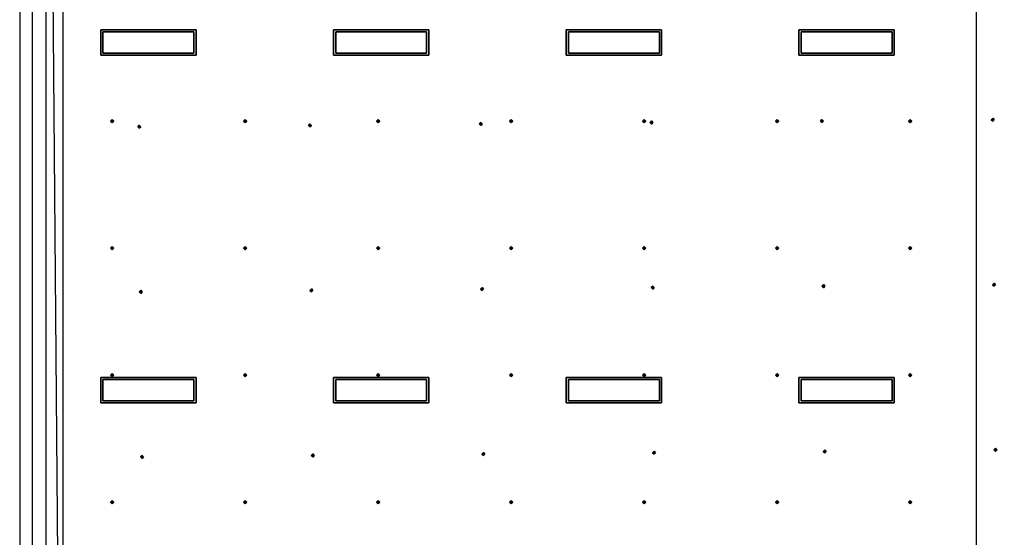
# Model space of a CAD drawing. Header units: inches. Extents: x 0.1 to 82.8, y 0.2 to 48.3.
# Tile 36 of 110: x 0.1 to 16.1, y 16.7 to 25.1. Entities that reach past the tile are written whole.
import ezdxf

# ---------------------------------------------------------------- set-up
doc = ezdxf.new("R2010")
doc.units = ezdxf.units.IN
doc.header["$MEASUREMENT"] = 0
for name, color, linetype, true_color in [('DLX_CALC', 3, 'Continuous', 0x00ff00), ('DLX_CONT', 7, 'Continuous', 0x969696), ('DLX_LUM 1', 7, 'Continuous', 0xffd400)]:
    doc.layers.add(name, color=color, linetype=linetype, true_color=true_color)

msp = doc.modelspace()

# ---------------------------------------------------------------- linework, layer by layer
at = {"layer": 'DLX_CALC'}
for points in [[(45.649, 5.713, 0), (45.649, 33.013, 0), (0.349, 33.013, 0), (0.349, 0.413, 0), (0.389, 0.413, 0), (0.389, 5.713, 0), (45.649, 5.713, 0)], [(0.57, 32.746, 0), (0.57, 5.946, 0)], [(0.627, 32.746, 0), (0.849, 5.946, 0)], [(15.67, 5.946, 0), (15.67, 32.746, 0)], [(0.849, 32.513, 0), (0.849, 5.713, 0)]]:
    msp.add_polyline3d(points, dxfattribs=at)
at = {"layer": 'DLX_CONT'}
for points in [[(0.149, 33.213, 0), (0.149, 0.213, 0)], [(0.349, 33.013, 0), (0.349, 0.413, 0)]]:
    msp.add_polyline3d(points, dxfattribs=at)
at = {"layer": 'DLX_LUM 1'}
for points in [[(1.462, 24.952, 0), (3.01, 24.952, 0)], [(3.01, 24.952, 0), (1.462, 24.952, 0)], [(1.462, 24.952, 0), (1.462, 24.952, 0)], [(1.462, 24.54, 0), (1.462, 24.952, 0)], [(1.462, 24.952, 0), (1.462, 24.952, 0)], [(1.462, 24.952, 0), (1.462, 24.54, 0)], [(3.01, 24.952, 0), (1.462, 24.952, 0)], [(1.462, 24.952, 0), (1.462, 24.54, 0)], [(1.462, 24.952, 0), (3.01, 24.952, 0)], [(1.462, 24.54, 0), (1.462, 24.952, 0)], [(2.974, 24.918, 0), (1.499, 24.918, 0)], [(1.499, 24.918, 0), (1.499, 24.573, 0)], [(1.499, 24.573, 0), (1.499, 24.918, 0)], [(1.499, 24.918, 0), (2.974, 24.918, 0)], [(2.974, 24.573, 0), (2.974, 24.918, 0)], [(2.974, 24.918, 0), (2.974, 24.573, 0)], [(3.01, 24.952, 0), (3.01, 24.952, 0)], [(3.01, 24.952, 0), (3.01, 24.54, 0)], [(3.01, 24.54, 0), (3.01, 24.952, 0)], [(3.01, 24.952, 0), (3.01, 24.952, 0)], [(3.01, 24.54, 0), (3.01, 24.952, 0)], [(3.01, 24.952, 0), (3.01, 24.54, 0)], [(5.237, 24.952, 0), (6.785, 24.952, 0)], [(6.785, 24.952, 0), (5.237, 24.952, 0)], [(5.237, 24.952, 0), (5.237, 24.952, 0)], [(5.237, 24.54, 0), (5.237, 24.952, 0)], [(5.237, 24.952, 0), (5.237, 24.952, 0)], [(5.237, 24.952, 0), (5.237, 24.54, 0)], [(6.785, 24.952, 0), (5.237, 24.952, 0)], [(5.237, 24.952, 0), (5.237, 24.54, 0)], [(5.237, 24.952, 0), (6.785, 24.952, 0)], [(5.237, 24.54, 0), (5.237, 24.952, 0)], [(6.749, 24.918, 0), (5.274, 24.918, 0)], [(5.274, 24.918, 0), (5.274, 24.573, 0)], [(5.274, 24.573, 0), (5.274, 24.918, 0)], [(5.274, 24.918, 0), (6.749, 24.918, 0)], [(6.749, 24.573, 0), (6.749, 24.918, 0)], [(6.749, 24.918, 0), (6.749, 24.573, 0)], [(6.785, 24.952, 0), (6.785, 24.952, 0)], [(6.785, 24.952, 0), (6.785, 24.54, 0)], [(6.785, 24.54, 0), (6.785, 24.952, 0)], [(6.785, 24.952, 0), (6.785, 24.952, 0)], [(6.785, 24.54, 0), (6.785, 24.952, 0)], [(6.785, 24.952, 0), (6.785, 24.54, 0)], [(9.012, 24.952, 0), (10.56, 24.952, 0)], [(10.56, 24.952, 0), (9.012, 24.952, 0)], [(9.012, 24.952, 0), (9.012, 24.952, 0)], [(9.012, 24.54, 0), (9.012, 24.952, 0)], [(9.012, 24.952, 0), (9.012, 24.952, 0)], [(9.012, 24.952, 0), (9.012, 24.54, 0)], [(10.56, 24.952, 0), (9.012, 24.952, 0)], [(9.012, 24.952, 0), (9.012, 24.54, 0)], [(9.012, 24.952, 0), (10.56, 24.952, 0)], [(9.012, 24.54, 0), (9.012, 24.952, 0)], [(10.524, 24.918, 0), (9.049, 24.918, 0)], [(9.049, 24.918, 0), (9.049, 24.573, 0)], [(9.049, 24.573, 0), (9.049, 24.918, 0)], [(9.049, 24.918, 0), (10.524, 24.918, 0)], [(10.524, 24.573, 0), (10.524, 24.918, 0)], [(10.524, 24.918, 0), (10.524, 24.573, 0)], [(10.56, 24.952, 0), (10.56, 24.952, 0)], [(10.56, 24.952, 0), (10.56, 24.54, 0)], [(10.56, 24.54, 0), (10.56, 24.952, 0)], [(10.56, 24.952, 0), (10.56, 24.952, 0)], [(10.56, 24.54, 0), (10.56, 24.952, 0)], [(10.56, 24.952, 0), (10.56, 24.54, 0)], [(12.787, 24.952, 0), (14.335, 24.952, 0)], [(14.335, 24.952, 0), (12.787, 24.952, 0)], [(12.787, 24.952, 0), (12.787, 24.952, 0)], [(12.787, 24.54, 0), (12.787, 24.952, 0)], [(12.787, 24.952, 0), (12.787, 24.952, 0)], [(12.787, 24.952, 0), (12.787, 24.54, 0)], [(14.335, 24.952, 0), (12.787, 24.952, 0)], [(12.787, 24.952, 0), (12.787, 24.54, 0)], [(12.787, 24.952, 0), (14.335, 24.952, 0)], [(12.787, 24.54, 0), (12.787, 24.952, 0)], [(14.299, 24.918, 0), (12.824, 24.918, 0)], [(12.824, 24.918, 0), (12.824, 24.573, 0)], [(12.824, 24.573, 0), (12.824, 24.918, 0)], [(12.824, 24.918, 0), (14.299, 24.918, 0)], [(14.299, 24.573, 0), (14.299, 24.918, 0)], [(14.299, 24.918, 0), (14.299, 24.573, 0)], [(14.335, 24.952, 0), (14.335, 24.952, 0)], [(14.335, 24.952, 0), (14.335, 24.54, 0)], [(14.335, 24.54, 0), (14.335, 24.952, 0)], [(14.335, 24.952, 0), (14.335, 24.952, 0)], [(14.335, 24.54, 0), (14.335, 24.952, 0)], [(14.335, 24.952, 0), (14.335, 24.54, 0)], [(3.01, 24.54, 0), (1.462, 24.54, 0)], [(1.462, 24.54, 0), (1.462, 24.54, 0)], [(1.462, 24.54, 0), (3.01, 24.54, 0)], [(1.462, 24.54, 0), (1.462, 24.54, 0)], [(1.462, 24.54, 0), (3.01, 24.54, 0)], [(3.01, 24.54, 0), (1.462, 24.54, 0)], [(1.499, 24.573, 0), (2.974, 24.573, 0)], [(2.974, 24.573, 0), (1.499, 24.573, 0)], [(3.01, 24.54, 0), (3.01, 24.54, 0)], [(3.01, 24.54, 0), (3.01, 24.54, 0)], [(6.785, 24.54, 0), (5.237, 24.54, 0)], [(5.237, 24.54, 0), (5.237, 24.54, 0)], [(5.237, 24.54, 0), (6.785, 24.54, 0)], [(5.237, 24.54, 0), (5.237, 24.54, 0)], [(5.237, 24.54, 0), (6.785, 24.54, 0)], [(6.785, 24.54, 0), (5.237, 24.54, 0)], [(5.274, 24.573, 0), (6.749, 24.573, 0)], [(6.749, 24.573, 0), (5.274, 24.573, 0)], [(6.785, 24.54, 0), (6.785, 24.54, 0)], [(6.785, 24.54, 0), (6.785, 24.54, 0)], [(10.56, 24.54, 0), (9.012, 24.54, 0)], [(9.012, 24.54, 0), (9.012, 24.54, 0)], [(9.012, 24.54, 0), (10.56, 24.54, 0)], [(9.012, 24.54, 0), (9.012, 24.54, 0)], [(9.012, 24.54, 0), (10.56, 24.54, 0)], [(10.56, 24.54, 0), (9.012, 24.54, 0)], [(9.049, 24.573, 0), (10.524, 24.573, 0)], [(10.524, 24.573, 0), (9.049, 24.573, 0)], [(10.56, 24.54, 0), (10.56, 24.54, 0)], [(10.56, 24.54, 0), (10.56, 24.54, 0)], [(14.335, 24.54, 0), (12.787, 24.54, 0)], [(12.787, 24.54, 0), (12.787, 24.54, 0)], [(12.787, 24.54, 0), (14.335, 24.54, 0)], [(12.787, 24.54, 0), (12.787, 24.54, 0)], [(12.787, 24.54, 0), (14.335, 24.54, 0)], [(14.335, 24.54, 0), (12.787, 24.54, 0)], [(12.824, 24.573, 0), (14.299, 24.573, 0)], [(14.299, 24.573, 0), (12.824, 24.573, 0)], [(14.335, 24.54, 0), (14.335, 24.54, 0)], [(14.335, 24.54, 0), (14.335, 24.54, 0)], [(1.462, 19.307, 0), (3.01, 19.307, 0)], [(3.01, 19.307, 0), (1.462, 19.307, 0)], [(1.462, 19.307, 0), (1.462, 19.307, 0)], [(1.462, 18.895, 0), (1.462, 19.307, 0)], [(1.462, 19.307, 0), (1.462, 19.307, 0)], [(1.462, 19.307, 0), (1.462, 18.895, 0)], [(3.01, 19.307, 0), (1.462, 19.307, 0)], [(1.462, 19.307, 0), (1.462, 18.895, 0)], [(1.462, 19.307, 0), (3.01, 19.307, 0)], [(1.462, 18.895, 0), (1.462, 19.307, 0)], [(2.974, 19.274, 0), (1.499, 19.274, 0)], [(1.499, 19.274, 0), (1.499, 18.929, 0)], [(1.499, 18.929, 0), (1.499, 19.274, 0)], [(1.499, 19.274, 0), (2.974, 19.274, 0)], [(2.974, 18.929, 0), (2.974, 19.274, 0)], [(2.974, 19.274, 0), (2.974, 18.929, 0)], [(3.01, 19.307, 0), (3.01, 19.307, 0)], [(3.01, 19.307, 0), (3.01, 18.895, 0)], [(3.01, 18.895, 0), (3.01, 19.307, 0)], [(3.01, 19.307, 0), (3.01, 19.307, 0)], [(3.01, 18.895, 0), (3.01, 19.307, 0)], [(3.01, 19.307, 0), (3.01, 18.895, 0)], [(5.237, 19.307, 0), (6.785, 19.307, 0)], [(6.785, 19.307, 0), (5.237, 19.307, 0)], [(5.237, 19.307, 0), (5.237, 19.307, 0)], [(5.237, 18.895, 0), (5.237, 19.307, 0)], [(5.237, 19.307, 0), (5.237, 19.307, 0)], [(5.237, 19.307, 0), (5.237, 18.895, 0)], [(6.785, 19.307, 0), (5.237, 19.307, 0)], [(5.237, 19.307, 0), (5.237, 18.895, 0)], [(5.237, 19.307, 0), (6.785, 19.307, 0)], [(5.237, 18.895, 0), (5.237, 19.307, 0)], [(6.749, 19.274, 0), (5.274, 19.274, 0)], [(5.274, 19.274, 0), (5.274, 18.929, 0)], [(5.274, 18.929, 0), (5.274, 19.274, 0)], [(5.274, 19.274, 0), (6.749, 19.274, 0)], [(6.749, 18.929, 0), (6.749, 19.274, 0)], [(6.749, 19.274, 0), (6.749, 18.929, 0)], [(6.785, 19.307, 0), (6.785, 19.307, 0)], [(6.785, 19.307, 0), (6.785, 18.895, 0)], [(6.785, 18.895, 0), (6.785, 19.307, 0)], [(6.785, 19.307, 0), (6.785, 19.307, 0)], [(6.785, 18.895, 0), (6.785, 19.307, 0)], [(6.785, 19.307, 0), (6.785, 18.895, 0)], [(9.012, 19.307, 0), (10.56, 19.307, 0)], [(10.56, 19.307, 0), (9.012, 19.307, 0)], [(9.012, 19.307, 0), (9.012, 19.307, 0)], [(9.012, 18.895, 0), (9.012, 19.307, 0)], [(9.012, 19.307, 0), (9.012, 19.307, 0)], [(9.012, 19.307, 0), (9.012, 18.895, 0)], [(10.56, 19.307, 0), (9.012, 19.307, 0)], [(9.012, 19.307, 0), (9.012, 18.895, 0)], [(9.012, 19.307, 0), (10.56, 19.307, 0)], [(9.012, 18.895, 0), (9.012, 19.307, 0)], [(10.524, 19.274, 0), (9.049, 19.274, 0)], [(9.049, 19.274, 0), (9.049, 18.929, 0)], [(9.049, 18.929, 0), (9.049, 19.274, 0)], [(9.049, 19.274, 0), (10.524, 19.274, 0)], [(10.524, 18.929, 0), (10.524, 19.274, 0)], [(10.524, 19.274, 0), (10.524, 18.929, 0)], [(10.56, 19.307, 0), (10.56, 19.307, 0)], [(10.56, 19.307, 0), (10.56, 18.895, 0)], [(10.56, 18.895, 0), (10.56, 19.307, 0)], [(10.56, 19.307, 0), (10.56, 19.307, 0)], [(10.56, 18.895, 0), (10.56, 19.307, 0)], [(10.56, 19.307, 0), (10.56, 18.895, 0)], [(12.787, 19.307, 0), (14.335, 19.307, 0)], [(14.335, 19.307, 0), (12.787, 19.307, 0)], [(12.787, 19.307, 0), (12.787, 19.307, 0)], [(12.787, 18.895, 0), (12.787, 19.307, 0)], [(12.787, 19.307, 0), (12.787, 19.307, 0)], [(12.787, 19.307, 0), (12.787, 18.895, 0)], [(14.335, 19.307, 0), (12.787, 19.307, 0)], [(12.787, 19.307, 0), (12.787, 18.895, 0)], [(12.787, 19.307, 0), (14.335, 19.307, 0)], [(12.787, 18.895, 0), (12.787, 19.307, 0)], [(14.299, 19.274, 0), (12.824, 19.274, 0)], [(12.824, 19.274, 0), (12.824, 18.929, 0)], [(12.824, 18.929, 0), (12.824, 19.274, 0)], [(12.824, 19.274, 0), (14.299, 19.274, 0)], [(14.299, 18.929, 0), (14.299, 19.274, 0)], [(14.299, 19.274, 0), (14.299, 18.929, 0)], [(14.335, 19.307, 0), (14.335, 19.307, 0)], [(14.335, 19.307, 0), (14.335, 18.895, 0)], [(14.335, 18.895, 0), (14.335, 19.307, 0)], [(14.335, 19.307, 0), (14.335, 19.307, 0)], [(14.335, 18.895, 0), (14.335, 19.307, 0)], [(14.335, 19.307, 0), (14.335, 18.895, 0)], [(3.01, 18.895, 0), (1.462, 18.895, 0)], [(1.462, 18.895, 0), (1.462, 18.895, 0)], [(1.462, 18.895, 0), (3.01, 18.895, 0)], [(1.462, 18.895, 0), (1.462, 18.895, 0)], [(1.462, 18.895, 0), (3.01, 18.895, 0)], [(3.01, 18.895, 0), (1.462, 18.895, 0)], [(1.499, 18.929, 0), (2.974, 18.929, 0)], [(2.974, 18.929, 0), (1.499, 18.929, 0)], [(3.01, 18.895, 0), (3.01, 18.895, 0)], [(3.01, 18.895, 0), (3.01, 18.895, 0)], [(6.785, 18.895, 0), (5.237, 18.895, 0)], [(5.237, 18.895, 0), (5.237, 18.895, 0)], [(5.237, 18.895, 0), (6.785, 18.895, 0)], [(5.237, 18.895, 0), (5.237, 18.895, 0)], [(5.237, 18.895, 0), (6.785, 18.895, 0)], [(6.785, 18.895, 0), (5.237, 18.895, 0)], [(5.274, 18.929, 0), (6.749, 18.929, 0)], [(6.749, 18.929, 0), (5.274, 18.929, 0)], [(6.785, 18.895, 0), (6.785, 18.895, 0)], [(6.785, 18.895, 0), (6.785, 18.895, 0)], [(10.56, 18.895, 0), (9.012, 18.895, 0)], [(9.012, 18.895, 0), (9.012, 18.895, 0)], [(9.012, 18.895, 0), (10.56, 18.895, 0)], [(9.012, 18.895, 0), (9.012, 18.895, 0)], [(9.012, 18.895, 0), (10.56, 18.895, 0)], [(10.56, 18.895, 0), (9.012, 18.895, 0)], [(9.049, 18.929, 0), (10.524, 18.929, 0)], [(10.524, 18.929, 0), (9.049, 18.929, 0)], [(10.56, 18.895, 0), (10.56, 18.895, 0)], [(10.56, 18.895, 0), (10.56, 18.895, 0)], [(14.335, 18.895, 0), (12.787, 18.895, 0)], [(12.787, 18.895, 0), (12.787, 18.895, 0)], [(12.787, 18.895, 0), (14.335, 18.895, 0)], [(12.787, 18.895, 0), (12.787, 18.895, 0)], [(12.787, 18.895, 0), (14.335, 18.895, 0)], [(14.335, 18.895, 0), (12.787, 18.895, 0)], [(12.824, 18.929, 0), (14.299, 18.929, 0)], [(14.299, 18.929, 0), (12.824, 18.929, 0)], [(14.335, 18.895, 0), (14.335, 18.895, 0)], [(14.335, 18.895, 0), (14.335, 18.895, 0)]]:
    msp.add_polyline3d(points, dxfattribs=at)

# ---------------------------------------------------------------- meshes
at = {"layer": 'DLX_CALC'}
mesh = msp.add_polyface(dxfattribs=at)
corners = [(1.649, 23.445), (1.674, 23.47), (1.649, 23.47), (1.674, 23.47), (1.649, 23.495), (1.649, 23.47), (1.649, 23.495), (1.624, 23.47), (1.649, 23.47), (1.624, 23.47), (1.649, 23.445), (1.649, 23.47), (1.674, 23.47), (1.649, 23.445), (1.649, 23.47), (1.649, 23.495), (1.674, 23.47), (1.649, 23.47), (1.624, 23.47), (1.649, 23.495), (1.649, 23.47), (1.649, 23.445), (1.624, 23.47), (1.649, 23.47)]
mesh.append_faces([[corners[k] for k in face] for face in [(0, 1, 2), (3, 4, 5), (6, 7, 8), (9, 10, 11), (12, 13, 14), (15, 16, 17), (18, 19, 20), (21, 22, 23)]])
mesh = msp.add_polyface(dxfattribs=at)
corners = [(3.806, 23.445), (3.831, 23.47), (3.806, 23.47), (3.831, 23.47), (3.806, 23.495), (3.806, 23.47), (3.806, 23.495), (3.781, 23.47), (3.806, 23.47), (3.781, 23.47), (3.806, 23.445), (3.806, 23.47), (3.831, 23.47), (3.806, 23.445), (3.806, 23.47), (3.806, 23.495), (3.831, 23.47), (3.806, 23.47), (3.781, 23.47), (3.806, 23.495), (3.806, 23.47), (3.806, 23.445), (3.781, 23.47), (3.806, 23.47)]
mesh.append_faces([[corners[k] for k in face] for face in [(0, 1, 2), (3, 4, 5), (6, 7, 8), (9, 10, 11), (12, 13, 14), (15, 16, 17), (18, 19, 20), (21, 22, 23)]])
mesh = msp.add_polyface(dxfattribs=at)
corners = [(5.963, 23.445), (5.988, 23.47), (5.963, 23.47), (5.988, 23.47), (5.963, 23.495), (5.963, 23.47), (5.963, 23.495), (5.938, 23.47), (5.963, 23.47), (5.938, 23.47), (5.963, 23.445), (5.963, 23.47), (5.988, 23.47), (5.963, 23.445), (5.963, 23.47), (5.963, 23.495), (5.988, 23.47), (5.963, 23.47), (5.938, 23.47), (5.963, 23.495), (5.963, 23.47), (5.963, 23.445), (5.938, 23.47), (5.963, 23.47)]
mesh.append_faces([[corners[k] for k in face] for face in [(0, 1, 2), (3, 4, 5), (6, 7, 8), (9, 10, 11), (12, 13, 14), (15, 16, 17), (18, 19, 20), (21, 22, 23)]])
mesh = msp.add_polyface(dxfattribs=at)
corners = [(8.12, 23.445), (8.145, 23.47), (8.12, 23.47), (8.145, 23.47), (8.12, 23.495), (8.12, 23.47), (8.12, 23.495), (8.095, 23.47), (8.12, 23.47), (8.095, 23.47), (8.12, 23.445), (8.12, 23.47), (8.145, 23.47), (8.12, 23.445), (8.12, 23.47), (8.12, 23.495), (8.145, 23.47), (8.12, 23.47), (8.095, 23.47), (8.12, 23.495), (8.12, 23.47), (8.12, 23.445), (8.095, 23.47), (8.12, 23.47)]
mesh.append_faces([[corners[k] for k in face] for face in [(0, 1, 2), (3, 4, 5), (6, 7, 8), (9, 10, 11), (12, 13, 14), (15, 16, 17), (18, 19, 20), (21, 22, 23)]])
mesh = msp.add_polyface(dxfattribs=at)
corners = [(10.277, 23.445), (10.302, 23.47), (10.277, 23.47), (10.302, 23.47), (10.277, 23.495), (10.277, 23.47), (10.277, 23.495), (10.252, 23.47), (10.277, 23.47), (10.252, 23.47), (10.277, 23.445), (10.277, 23.47), (10.302, 23.47), (10.277, 23.445), (10.277, 23.47), (10.277, 23.495), (10.302, 23.47), (10.277, 23.47), (10.252, 23.47), (10.277, 23.495), (10.277, 23.47), (10.277, 23.445), (10.252, 23.47), (10.277, 23.47)]
mesh.append_faces([[corners[k] for k in face] for face in [(0, 1, 2), (3, 4, 5), (6, 7, 8), (9, 10, 11), (12, 13, 14), (15, 16, 17), (18, 19, 20), (21, 22, 23)]])
mesh = msp.add_polyface(dxfattribs=at)
corners = [(12.435, 23.445), (12.46, 23.47), (12.435, 23.47), (12.46, 23.47), (12.435, 23.495), (12.435, 23.47), (12.435, 23.495), (12.41, 23.47), (12.435, 23.47), (12.41, 23.47), (12.435, 23.445), (12.435, 23.47), (12.46, 23.47), (12.435, 23.445), (12.435, 23.47), (12.435, 23.495), (12.46, 23.47), (12.435, 23.47), (12.41, 23.47), (12.435, 23.495), (12.435, 23.47), (12.435, 23.445), (12.41, 23.47), (12.435, 23.47)]
mesh.append_faces([[corners[k] for k in face] for face in [(0, 1, 2), (3, 4, 5), (6, 7, 8), (9, 10, 11), (12, 13, 14), (15, 16, 17), (18, 19, 20), (21, 22, 23)]])
mesh = msp.add_polyface(dxfattribs=at)
corners = [(13.138, 23.469), (13.163, 23.445), (13.163, 23.47), (13.163, 23.445), (13.188, 23.47), (13.163, 23.47), (13.188, 23.47), (13.162, 23.495), (13.163, 23.47), (13.162, 23.495), (13.138, 23.469), (13.163, 23.47), (13.163, 23.445), (13.138, 23.469), (13.163, 23.47), (13.188, 23.47), (13.163, 23.445), (13.163, 23.47), (13.162, 23.495), (13.188, 23.47), (13.163, 23.47), (13.138, 23.469), (13.162, 23.495), (13.163, 23.47)]
mesh.append_faces([[corners[k] for k in face] for face in [(0, 1, 2), (3, 4, 5), (6, 7, 8), (9, 10, 11), (12, 13, 14), (15, 16, 17), (18, 19, 20), (21, 22, 23)]])
mesh = msp.add_polyface(dxfattribs=at)
corners = [(14.592, 23.445), (14.617, 23.47), (14.592, 23.47), (14.617, 23.47), (14.592, 23.495), (14.592, 23.47), (14.592, 23.495), (14.567, 23.47), (14.592, 23.47), (14.567, 23.47), (14.592, 23.445), (14.592, 23.47), (14.617, 23.47), (14.592, 23.445), (14.592, 23.47), (14.592, 23.495), (14.617, 23.47), (14.592, 23.47), (14.567, 23.47), (14.592, 23.495), (14.592, 23.47), (14.592, 23.445), (14.567, 23.47), (14.592, 23.47)]
mesh.append_faces([[corners[k] for k in face] for face in [(0, 1, 2), (3, 4, 5), (6, 7, 8), (9, 10, 11), (12, 13, 14), (15, 16, 17), (18, 19, 20), (21, 22, 23)]])
mesh = msp.add_polyface(dxfattribs=at)
corners = [(15.906, 23.492), (15.931, 23.468), (15.931, 23.493), (15.931, 23.468), (15.956, 23.493), (15.931, 23.493), (15.956, 23.493), (15.931, 23.518), (15.931, 23.493), (15.931, 23.518), (15.906, 23.492), (15.931, 23.493), (15.931, 23.468), (15.906, 23.492), (15.931, 23.493), (15.956, 23.493), (15.931, 23.468), (15.931, 23.493), (15.931, 23.518), (15.956, 23.493), (15.931, 23.493), (15.906, 23.492), (15.931, 23.518), (15.931, 23.493)]
mesh.append_faces([[corners[k] for k in face] for face in [(0, 1, 2), (3, 4, 5), (6, 7, 8), (9, 10, 11), (12, 13, 14), (15, 16, 17), (18, 19, 20), (21, 22, 23)]])
mesh = msp.add_polyface(dxfattribs=at)
corners = [(2.064, 23.378), (2.089, 23.353), (2.089, 23.378), (2.089, 23.353), (2.114, 23.378), (2.089, 23.378), (2.114, 23.378), (2.088, 23.403), (2.089, 23.378), (2.088, 23.403), (2.064, 23.378), (2.089, 23.378), (2.089, 23.353), (2.064, 23.378), (2.089, 23.378), (2.114, 23.378), (2.089, 23.353), (2.089, 23.378), (2.088, 23.403), (2.114, 23.378), (2.089, 23.378), (2.064, 23.378), (2.088, 23.403), (2.089, 23.378)]
mesh.append_faces([[corners[k] for k in face] for face in [(0, 1, 2), (3, 4, 5), (6, 7, 8), (9, 10, 11), (12, 13, 14), (15, 16, 17), (18, 19, 20), (21, 22, 23)]])
mesh = msp.add_polyface(dxfattribs=at)
corners = [(4.832, 23.401), (4.857, 23.376), (4.857, 23.401), (4.857, 23.376), (4.882, 23.401), (4.857, 23.401), (4.882, 23.401), (4.857, 23.426), (4.857, 23.401), (4.857, 23.426), (4.832, 23.401), (4.857, 23.401), (4.857, 23.376), (4.832, 23.401), (4.857, 23.401), (4.882, 23.401), (4.857, 23.376), (4.857, 23.401), (4.857, 23.426), (4.882, 23.401), (4.857, 23.401), (4.832, 23.401), (4.857, 23.426), (4.857, 23.401)]
mesh.append_faces([[corners[k] for k in face] for face in [(0, 1, 2), (3, 4, 5), (6, 7, 8), (9, 10, 11), (12, 13, 14), (15, 16, 17), (18, 19, 20), (21, 22, 23)]])
mesh = msp.add_polyface(dxfattribs=at)
corners = [(7.601, 23.424), (7.626, 23.399), (7.626, 23.424), (7.626, 23.399), (7.651, 23.424), (7.626, 23.424), (7.651, 23.424), (7.625, 23.449), (7.626, 23.424), (7.625, 23.449), (7.601, 23.424), (7.626, 23.424), (7.626, 23.399), (7.601, 23.424), (7.626, 23.424), (7.651, 23.424), (7.626, 23.399), (7.626, 23.424), (7.625, 23.449), (7.651, 23.424), (7.626, 23.424), (7.601, 23.424), (7.625, 23.449), (7.626, 23.424)]
mesh.append_faces([[corners[k] for k in face] for face in [(0, 1, 2), (3, 4, 5), (6, 7, 8), (9, 10, 11), (12, 13, 14), (15, 16, 17), (18, 19, 20), (21, 22, 23)]])
mesh = msp.add_polyface(dxfattribs=at)
corners = [(10.369, 23.447), (10.394, 23.422), (10.394, 23.447), (10.394, 23.422), (10.419, 23.447), (10.394, 23.447), (10.419, 23.447), (10.394, 23.472), (10.394, 23.447), (10.394, 23.472), (10.369, 23.447), (10.394, 23.447), (10.394, 23.422), (10.369, 23.447), (10.394, 23.447), (10.419, 23.447), (10.394, 23.422), (10.394, 23.447), (10.394, 23.472), (10.419, 23.447), (10.394, 23.447), (10.369, 23.447), (10.394, 23.472), (10.394, 23.447)]
mesh.append_faces([[corners[k] for k in face] for face in [(0, 1, 2), (3, 4, 5), (6, 7, 8), (9, 10, 11), (12, 13, 14), (15, 16, 17), (18, 19, 20), (21, 22, 23)]])
mesh = msp.add_polyface(dxfattribs=at)
corners = [(1.649, 21.383), (1.674, 21.408), (1.649, 21.408), (1.674, 21.408), (1.649, 21.433), (1.649, 21.408), (1.649, 21.433), (1.624, 21.408), (1.649, 21.408), (1.624, 21.408), (1.649, 21.383), (1.649, 21.408), (1.674, 21.408), (1.649, 21.383), (1.649, 21.408), (1.649, 21.433), (1.674, 21.408), (1.649, 21.408), (1.624, 21.408), (1.649, 21.433), (1.649, 21.408), (1.649, 21.383), (1.624, 21.408), (1.649, 21.408)]
mesh.append_faces([[corners[k] for k in face] for face in [(0, 1, 2), (3, 4, 5), (6, 7, 8), (9, 10, 11), (12, 13, 14), (15, 16, 17), (18, 19, 20), (21, 22, 23)]])
mesh = msp.add_polyface(dxfattribs=at)
corners = [(3.806, 21.383), (3.831, 21.408), (3.806, 21.408), (3.831, 21.408), (3.806, 21.433), (3.806, 21.408), (3.806, 21.433), (3.781, 21.408), (3.806, 21.408), (3.781, 21.408), (3.806, 21.383), (3.806, 21.408), (3.831, 21.408), (3.806, 21.383), (3.806, 21.408), (3.806, 21.433), (3.831, 21.408), (3.806, 21.408), (3.781, 21.408), (3.806, 21.433), (3.806, 21.408), (3.806, 21.383), (3.781, 21.408), (3.806, 21.408)]
mesh.append_faces([[corners[k] for k in face] for face in [(0, 1, 2), (3, 4, 5), (6, 7, 8), (9, 10, 11), (12, 13, 14), (15, 16, 17), (18, 19, 20), (21, 22, 23)]])
mesh = msp.add_polyface(dxfattribs=at)
corners = [(5.963, 21.383), (5.988, 21.408), (5.963, 21.408), (5.988, 21.408), (5.963, 21.433), (5.963, 21.408), (5.963, 21.433), (5.938, 21.408), (5.963, 21.408), (5.938, 21.408), (5.963, 21.383), (5.963, 21.408), (5.988, 21.408), (5.963, 21.383), (5.963, 21.408), (5.963, 21.433), (5.988, 21.408), (5.963, 21.408), (5.938, 21.408), (5.963, 21.433), (5.963, 21.408), (5.963, 21.383), (5.938, 21.408), (5.963, 21.408)]
mesh.append_faces([[corners[k] for k in face] for face in [(0, 1, 2), (3, 4, 5), (6, 7, 8), (9, 10, 11), (12, 13, 14), (15, 16, 17), (18, 19, 20), (21, 22, 23)]])
mesh = msp.add_polyface(dxfattribs=at)
corners = [(8.12, 21.383), (8.145, 21.408), (8.12, 21.408), (8.145, 21.408), (8.12, 21.433), (8.12, 21.408), (8.12, 21.433), (8.095, 21.408), (8.12, 21.408), (8.095, 21.408), (8.12, 21.383), (8.12, 21.408), (8.145, 21.408), (8.12, 21.383), (8.12, 21.408), (8.12, 21.433), (8.145, 21.408), (8.12, 21.408), (8.095, 21.408), (8.12, 21.433), (8.12, 21.408), (8.12, 21.383), (8.095, 21.408), (8.12, 21.408)]
mesh.append_faces([[corners[k] for k in face] for face in [(0, 1, 2), (3, 4, 5), (6, 7, 8), (9, 10, 11), (12, 13, 14), (15, 16, 17), (18, 19, 20), (21, 22, 23)]])
mesh = msp.add_polyface(dxfattribs=at)
corners = [(10.277, 21.383), (10.302, 21.408), (10.277, 21.408), (10.302, 21.408), (10.277, 21.433), (10.277, 21.408), (10.277, 21.433), (10.252, 21.408), (10.277, 21.408), (10.252, 21.408), (10.277, 21.383), (10.277, 21.408), (10.302, 21.408), (10.277, 21.383), (10.277, 21.408), (10.277, 21.433), (10.302, 21.408), (10.277, 21.408), (10.252, 21.408), (10.277, 21.433), (10.277, 21.408), (10.277, 21.383), (10.252, 21.408), (10.277, 21.408)]
mesh.append_faces([[corners[k] for k in face] for face in [(0, 1, 2), (3, 4, 5), (6, 7, 8), (9, 10, 11), (12, 13, 14), (15, 16, 17), (18, 19, 20), (21, 22, 23)]])
mesh = msp.add_polyface(dxfattribs=at)
corners = [(12.435, 21.383), (12.46, 21.408), (12.435, 21.408), (12.46, 21.408), (12.435, 21.433), (12.435, 21.408), (12.435, 21.433), (12.41, 21.408), (12.435, 21.408), (12.41, 21.408), (12.435, 21.383), (12.435, 21.408), (12.46, 21.408), (12.435, 21.383), (12.435, 21.408), (12.435, 21.433), (12.46, 21.408), (12.435, 21.408), (12.41, 21.408), (12.435, 21.433), (12.435, 21.408), (12.435, 21.383), (12.41, 21.408), (12.435, 21.408)]
mesh.append_faces([[corners[k] for k in face] for face in [(0, 1, 2), (3, 4, 5), (6, 7, 8), (9, 10, 11), (12, 13, 14), (15, 16, 17), (18, 19, 20), (21, 22, 23)]])
mesh = msp.add_polyface(dxfattribs=at)
corners = [(14.592, 21.383), (14.617, 21.408), (14.592, 21.408), (14.617, 21.408), (14.592, 21.433), (14.592, 21.408), (14.592, 21.433), (14.567, 21.408), (14.592, 21.408), (14.567, 21.408), (14.592, 21.383), (14.592, 21.408), (14.617, 21.408), (14.592, 21.383), (14.592, 21.408), (14.592, 21.433), (14.617, 21.408), (14.592, 21.408), (14.567, 21.408), (14.592, 21.433), (14.592, 21.408), (14.592, 21.383), (14.567, 21.408), (14.592, 21.408)]
mesh.append_faces([[corners[k] for k in face] for face in [(0, 1, 2), (3, 4, 5), (6, 7, 8), (9, 10, 11), (12, 13, 14), (15, 16, 17), (18, 19, 20), (21, 22, 23)]])
mesh = msp.add_polyface(dxfattribs=at)
corners = [(7.623, 20.744), (7.648, 20.719), (7.648, 20.744), (7.648, 20.719), (7.673, 20.744), (7.648, 20.744), (7.673, 20.744), (7.648, 20.769), (7.648, 20.744), (7.648, 20.769), (7.623, 20.744), (7.648, 20.744), (7.648, 20.719), (7.623, 20.744), (7.648, 20.744), (7.673, 20.744), (7.648, 20.719), (7.648, 20.744), (7.648, 20.769), (7.673, 20.744), (7.648, 20.744), (7.623, 20.744), (7.648, 20.769), (7.648, 20.744)]
mesh.append_faces([[corners[k] for k in face] for face in [(0, 1, 2), (3, 4, 5), (6, 7, 8), (9, 10, 11), (12, 13, 14), (15, 16, 17), (18, 19, 20), (21, 22, 23)]])
mesh = msp.add_polyface(dxfattribs=at)
corners = [(10.391, 20.767), (10.416, 20.742), (10.416, 20.767), (10.416, 20.742), (10.441, 20.767), (10.416, 20.767), (10.441, 20.767), (10.416, 20.792), (10.416, 20.767), (10.416, 20.792), (10.391, 20.767), (10.416, 20.767), (10.416, 20.742), (10.391, 20.767), (10.416, 20.767), (10.441, 20.767), (10.416, 20.742), (10.416, 20.767), (10.416, 20.792), (10.441, 20.767), (10.416, 20.767), (10.391, 20.767), (10.416, 20.792), (10.416, 20.767)]
mesh.append_faces([[corners[k] for k in face] for face in [(0, 1, 2), (3, 4, 5), (6, 7, 8), (9, 10, 11), (12, 13, 14), (15, 16, 17), (18, 19, 20), (21, 22, 23)]])
mesh = msp.add_polyface(dxfattribs=at)
corners = [(13.16, 20.789), (13.185, 20.765), (13.185, 20.79), (13.185, 20.765), (13.21, 20.79), (13.185, 20.79), (13.21, 20.79), (13.185, 20.815), (13.185, 20.79), (13.185, 20.815), (13.16, 20.789), (13.185, 20.79), (13.185, 20.765), (13.16, 20.789), (13.185, 20.79), (13.21, 20.79), (13.185, 20.765), (13.185, 20.79), (13.185, 20.815), (13.21, 20.79), (13.185, 20.79), (13.16, 20.789), (13.185, 20.815), (13.185, 20.79)]
mesh.append_faces([[corners[k] for k in face] for face in [(0, 1, 2), (3, 4, 5), (6, 7, 8), (9, 10, 11), (12, 13, 14), (15, 16, 17), (18, 19, 20), (21, 22, 23)]])
mesh = msp.add_polyface(dxfattribs=at)
corners = [(15.928, 20.812), (15.954, 20.788), (15.953, 20.813), (15.954, 20.788), (15.978, 20.813), (15.953, 20.813), (15.978, 20.813), (15.953, 20.838), (15.953, 20.813), (15.953, 20.838), (15.928, 20.812), (15.953, 20.813), (15.954, 20.788), (15.928, 20.812), (15.953, 20.813), (15.978, 20.813), (15.954, 20.788), (15.953, 20.813), (15.953, 20.838), (15.978, 20.813), (15.953, 20.813), (15.928, 20.812), (15.953, 20.838), (15.953, 20.813)]
mesh.append_faces([[corners[k] for k in face] for face in [(0, 1, 2), (3, 4, 5), (6, 7, 8), (9, 10, 11), (12, 13, 14), (15, 16, 17), (18, 19, 20), (21, 22, 23)]])
mesh = msp.add_polyface(dxfattribs=at)
corners = [(2.086, 20.698), (2.111, 20.673), (2.111, 20.698), (2.111, 20.673), (2.136, 20.698), (2.111, 20.698), (2.136, 20.698), (2.111, 20.723), (2.111, 20.698), (2.111, 20.723), (2.086, 20.698), (2.111, 20.698), (2.111, 20.673), (2.086, 20.698), (2.111, 20.698), (2.136, 20.698), (2.111, 20.673), (2.111, 20.698), (2.111, 20.723), (2.136, 20.698), (2.111, 20.698), (2.086, 20.698), (2.111, 20.723), (2.111, 20.698)]
mesh.append_faces([[corners[k] for k in face] for face in [(0, 1, 2), (3, 4, 5), (6, 7, 8), (9, 10, 11), (12, 13, 14), (15, 16, 17), (18, 19, 20), (21, 22, 23)]])
mesh = msp.add_polyface(dxfattribs=at)
corners = [(4.854, 20.721), (4.879, 20.696), (4.879, 20.721), (4.879, 20.696), (4.904, 20.721), (4.879, 20.721), (4.904, 20.721), (4.879, 20.746), (4.879, 20.721), (4.879, 20.746), (4.854, 20.721), (4.879, 20.721), (4.879, 20.696), (4.854, 20.721), (4.879, 20.721), (4.904, 20.721), (4.879, 20.696), (4.879, 20.721), (4.879, 20.746), (4.904, 20.721), (4.879, 20.721), (4.854, 20.721), (4.879, 20.746), (4.879, 20.721)]
mesh.append_faces([[corners[k] for k in face] for face in [(0, 1, 2), (3, 4, 5), (6, 7, 8), (9, 10, 11), (12, 13, 14), (15, 16, 17), (18, 19, 20), (21, 22, 23)]])
mesh = msp.add_polyface(dxfattribs=at)
corners = [(1.649, 19.321), (1.674, 19.346), (1.649, 19.346), (1.674, 19.346), (1.649, 19.371), (1.649, 19.346), (1.649, 19.371), (1.624, 19.346), (1.649, 19.346), (1.624, 19.346), (1.649, 19.321), (1.649, 19.346), (1.674, 19.346), (1.649, 19.321), (1.649, 19.346), (1.649, 19.371), (1.674, 19.346), (1.649, 19.346), (1.624, 19.346), (1.649, 19.371), (1.649, 19.346), (1.649, 19.321), (1.624, 19.346), (1.649, 19.346)]
mesh.append_faces([[corners[k] for k in face] for face in [(0, 1, 2), (3, 4, 5), (6, 7, 8), (9, 10, 11), (12, 13, 14), (15, 16, 17), (18, 19, 20), (21, 22, 23)]])
mesh = msp.add_polyface(dxfattribs=at)
corners = [(3.806, 19.321), (3.831, 19.346), (3.806, 19.346), (3.831, 19.346), (3.806, 19.371), (3.806, 19.346), (3.806, 19.371), (3.781, 19.346), (3.806, 19.346), (3.781, 19.346), (3.806, 19.321), (3.806, 19.346), (3.831, 19.346), (3.806, 19.321), (3.806, 19.346), (3.806, 19.371), (3.831, 19.346), (3.806, 19.346), (3.781, 19.346), (3.806, 19.371), (3.806, 19.346), (3.806, 19.321), (3.781, 19.346), (3.806, 19.346)]
mesh.append_faces([[corners[k] for k in face] for face in [(0, 1, 2), (3, 4, 5), (6, 7, 8), (9, 10, 11), (12, 13, 14), (15, 16, 17), (18, 19, 20), (21, 22, 23)]])
mesh = msp.add_polyface(dxfattribs=at)
corners = [(5.963, 19.321), (5.988, 19.346), (5.963, 19.346), (5.988, 19.346), (5.963, 19.371), (5.963, 19.346), (5.963, 19.371), (5.938, 19.346), (5.963, 19.346), (5.938, 19.346), (5.963, 19.321), (5.963, 19.346), (5.988, 19.346), (5.963, 19.321), (5.963, 19.346), (5.963, 19.371), (5.988, 19.346), (5.963, 19.346), (5.938, 19.346), (5.963, 19.371), (5.963, 19.346), (5.963, 19.321), (5.938, 19.346), (5.963, 19.346)]
mesh.append_faces([[corners[k] for k in face] for face in [(0, 1, 2), (3, 4, 5), (6, 7, 8), (9, 10, 11), (12, 13, 14), (15, 16, 17), (18, 19, 20), (21, 22, 23)]])
mesh = msp.add_polyface(dxfattribs=at)
corners = [(8.12, 19.321), (8.145, 19.346), (8.12, 19.346), (8.145, 19.346), (8.12, 19.371), (8.12, 19.346), (8.12, 19.371), (8.095, 19.346), (8.12, 19.346), (8.095, 19.346), (8.12, 19.321), (8.12, 19.346), (8.145, 19.346), (8.12, 19.321), (8.12, 19.346), (8.12, 19.371), (8.145, 19.346), (8.12, 19.346), (8.095, 19.346), (8.12, 19.371), (8.12, 19.346), (8.12, 19.321), (8.095, 19.346), (8.12, 19.346)]
mesh.append_faces([[corners[k] for k in face] for face in [(0, 1, 2), (3, 4, 5), (6, 7, 8), (9, 10, 11), (12, 13, 14), (15, 16, 17), (18, 19, 20), (21, 22, 23)]])
mesh = msp.add_polyface(dxfattribs=at)
corners = [(10.277, 19.321), (10.302, 19.346), (10.277, 19.346), (10.302, 19.346), (10.277, 19.371), (10.277, 19.346), (10.277, 19.371), (10.252, 19.346), (10.277, 19.346), (10.252, 19.346), (10.277, 19.321), (10.277, 19.346), (10.302, 19.346), (10.277, 19.321), (10.277, 19.346), (10.277, 19.371), (10.302, 19.346), (10.277, 19.346), (10.252, 19.346), (10.277, 19.371), (10.277, 19.346), (10.277, 19.321), (10.252, 19.346), (10.277, 19.346)]
mesh.append_faces([[corners[k] for k in face] for face in [(0, 1, 2), (3, 4, 5), (6, 7, 8), (9, 10, 11), (12, 13, 14), (15, 16, 17), (18, 19, 20), (21, 22, 23)]])
mesh = msp.add_polyface(dxfattribs=at)
corners = [(12.435, 19.321), (12.46, 19.346), (12.435, 19.346), (12.46, 19.346), (12.435, 19.371), (12.435, 19.346), (12.435, 19.371), (12.41, 19.346), (12.435, 19.346), (12.41, 19.346), (12.435, 19.321), (12.435, 19.346), (12.46, 19.346), (12.435, 19.321), (12.435, 19.346), (12.435, 19.371), (12.46, 19.346), (12.435, 19.346), (12.41, 19.346), (12.435, 19.371), (12.435, 19.346), (12.435, 19.321), (12.41, 19.346), (12.435, 19.346)]
mesh.append_faces([[corners[k] for k in face] for face in [(0, 1, 2), (3, 4, 5), (6, 7, 8), (9, 10, 11), (12, 13, 14), (15, 16, 17), (18, 19, 20), (21, 22, 23)]])
mesh = msp.add_polyface(dxfattribs=at)
corners = [(14.592, 19.321), (14.617, 19.346), (14.592, 19.346), (14.617, 19.346), (14.592, 19.371), (14.592, 19.346), (14.592, 19.371), (14.567, 19.346), (14.592, 19.346), (14.567, 19.346), (14.592, 19.321), (14.592, 19.346), (14.617, 19.346), (14.592, 19.321), (14.592, 19.346), (14.592, 19.371), (14.617, 19.346), (14.592, 19.346), (14.567, 19.346), (14.592, 19.371), (14.592, 19.346), (14.592, 19.321), (14.567, 19.346), (14.592, 19.346)]
mesh.append_faces([[corners[k] for k in face] for face in [(0, 1, 2), (3, 4, 5), (6, 7, 8), (9, 10, 11), (12, 13, 14), (15, 16, 17), (18, 19, 20), (21, 22, 23)]])
mesh = msp.add_polyface(dxfattribs=at)
corners = [(4.876, 18.041), (4.902, 18.016), (4.901, 18.041), (4.902, 18.016), (4.926, 18.041), (4.901, 18.041), (4.926, 18.041), (4.901, 18.066), (4.901, 18.041), (4.901, 18.066), (4.876, 18.041), (4.901, 18.041), (4.902, 18.016), (4.876, 18.041), (4.901, 18.041), (4.926, 18.041), (4.902, 18.016), (4.901, 18.041), (4.901, 18.066), (4.926, 18.041), (4.901, 18.041), (4.876, 18.041), (4.901, 18.066), (4.901, 18.041)]
mesh.append_faces([[corners[k] for k in face] for face in [(0, 1, 2), (3, 4, 5), (6, 7, 8), (9, 10, 11), (12, 13, 14), (15, 16, 17), (18, 19, 20), (21, 22, 23)]])
mesh = msp.add_polyface(dxfattribs=at)
corners = [(7.645, 18.064), (7.67, 18.039), (7.67, 18.064), (7.67, 18.039), (7.695, 18.064), (7.67, 18.064), (7.695, 18.064), (7.67, 18.089), (7.67, 18.064), (7.67, 18.089), (7.645, 18.064), (7.67, 18.064), (7.67, 18.039), (7.645, 18.064), (7.67, 18.064), (7.695, 18.064), (7.67, 18.039), (7.67, 18.064), (7.67, 18.089), (7.695, 18.064), (7.67, 18.064), (7.645, 18.064), (7.67, 18.089), (7.67, 18.064)]
mesh.append_faces([[corners[k] for k in face] for face in [(0, 1, 2), (3, 4, 5), (6, 7, 8), (9, 10, 11), (12, 13, 14), (15, 16, 17), (18, 19, 20), (21, 22, 23)]])
mesh = msp.add_polyface(dxfattribs=at)
corners = [(10.413, 18.087), (10.439, 18.062), (10.438, 18.087), (10.439, 18.062), (10.463, 18.087), (10.438, 18.087), (10.463, 18.087), (10.438, 18.112), (10.438, 18.087), (10.438, 18.112), (10.413, 18.087), (10.438, 18.087), (10.439, 18.062), (10.413, 18.087), (10.438, 18.087), (10.463, 18.087), (10.439, 18.062), (10.438, 18.087), (10.438, 18.112), (10.463, 18.087), (10.438, 18.087), (10.413, 18.087), (10.438, 18.112), (10.438, 18.087)]
mesh.append_faces([[corners[k] for k in face] for face in [(0, 1, 2), (3, 4, 5), (6, 7, 8), (9, 10, 11), (12, 13, 14), (15, 16, 17), (18, 19, 20), (21, 22, 23)]])
mesh = msp.add_polyface(dxfattribs=at)
corners = [(13.182, 18.109), (13.207, 18.085), (13.207, 18.11), (13.207, 18.085), (13.232, 18.11), (13.207, 18.11), (13.232, 18.11), (13.207, 18.135), (13.207, 18.11), (13.207, 18.135), (13.182, 18.109), (13.207, 18.11), (13.207, 18.085), (13.182, 18.109), (13.207, 18.11), (13.232, 18.11), (13.207, 18.085), (13.207, 18.11), (13.207, 18.135), (13.232, 18.11), (13.207, 18.11), (13.182, 18.109), (13.207, 18.135), (13.207, 18.11)]
mesh.append_faces([[corners[k] for k in face] for face in [(0, 1, 2), (3, 4, 5), (6, 7, 8), (9, 10, 11), (12, 13, 14), (15, 16, 17), (18, 19, 20), (21, 22, 23)]])
mesh = msp.add_polyface(dxfattribs=at)
corners = [(15.951, 18.132), (15.976, 18.108), (15.976, 18.133), (15.976, 18.108), (16.001, 18.133), (15.976, 18.133), (16.001, 18.133), (15.975, 18.158), (15.976, 18.133), (15.975, 18.158), (15.951, 18.132), (15.976, 18.133), (15.976, 18.108), (15.951, 18.132), (15.976, 18.133), (16.001, 18.133), (15.976, 18.108), (15.976, 18.133), (15.975, 18.158), (16.001, 18.133), (15.976, 18.133), (15.951, 18.132), (15.975, 18.158), (15.976, 18.133)]
mesh.append_faces([[corners[k] for k in face] for face in [(0, 1, 2), (3, 4, 5), (6, 7, 8), (9, 10, 11), (12, 13, 14), (15, 16, 17), (18, 19, 20), (21, 22, 23)]])
mesh = msp.add_polyface(dxfattribs=at)
corners = [(2.108, 18.018), (2.133, 17.993), (2.133, 18.018), (2.133, 17.993), (2.158, 18.018), (2.133, 18.018), (2.158, 18.018), (2.133, 18.043), (2.133, 18.018), (2.133, 18.043), (2.108, 18.018), (2.133, 18.018), (2.133, 17.993), (2.108, 18.018), (2.133, 18.018), (2.158, 18.018), (2.133, 17.993), (2.133, 18.018), (2.133, 18.043), (2.158, 18.018), (2.133, 18.018), (2.108, 18.018), (2.133, 18.043), (2.133, 18.018)]
mesh.append_faces([[corners[k] for k in face] for face in [(0, 1, 2), (3, 4, 5), (6, 7, 8), (9, 10, 11), (12, 13, 14), (15, 16, 17), (18, 19, 20), (21, 22, 23)]])
mesh = msp.add_polyface(dxfattribs=at)
corners = [(1.649, 17.26), (1.674, 17.285), (1.649, 17.285), (1.674, 17.285), (1.649, 17.31), (1.649, 17.285), (1.649, 17.31), (1.624, 17.285), (1.649, 17.285), (1.624, 17.285), (1.649, 17.26), (1.649, 17.285), (1.674, 17.285), (1.649, 17.26), (1.649, 17.285), (1.649, 17.31), (1.674, 17.285), (1.649, 17.285), (1.624, 17.285), (1.649, 17.31), (1.649, 17.285), (1.649, 17.26), (1.624, 17.285), (1.649, 17.285)]
mesh.append_faces([[corners[k] for k in face] for face in [(0, 1, 2), (3, 4, 5), (6, 7, 8), (9, 10, 11), (12, 13, 14), (15, 16, 17), (18, 19, 20), (21, 22, 23)]])
mesh = msp.add_polyface(dxfattribs=at)
corners = [(3.806, 17.26), (3.831, 17.285), (3.806, 17.285), (3.831, 17.285), (3.806, 17.31), (3.806, 17.285), (3.806, 17.31), (3.781, 17.285), (3.806, 17.285), (3.781, 17.285), (3.806, 17.26), (3.806, 17.285), (3.831, 17.285), (3.806, 17.26), (3.806, 17.285), (3.806, 17.31), (3.831, 17.285), (3.806, 17.285), (3.781, 17.285), (3.806, 17.31), (3.806, 17.285), (3.806, 17.26), (3.781, 17.285), (3.806, 17.285)]
mesh.append_faces([[corners[k] for k in face] for face in [(0, 1, 2), (3, 4, 5), (6, 7, 8), (9, 10, 11), (12, 13, 14), (15, 16, 17), (18, 19, 20), (21, 22, 23)]])
mesh = msp.add_polyface(dxfattribs=at)
corners = [(5.963, 17.26), (5.988, 17.285), (5.963, 17.285), (5.988, 17.285), (5.963, 17.31), (5.963, 17.285), (5.963, 17.31), (5.938, 17.285), (5.963, 17.285), (5.938, 17.285), (5.963, 17.26), (5.963, 17.285), (5.988, 17.285), (5.963, 17.26), (5.963, 17.285), (5.963, 17.31), (5.988, 17.285), (5.963, 17.285), (5.938, 17.285), (5.963, 17.31), (5.963, 17.285), (5.963, 17.26), (5.938, 17.285), (5.963, 17.285)]
mesh.append_faces([[corners[k] for k in face] for face in [(0, 1, 2), (3, 4, 5), (6, 7, 8), (9, 10, 11), (12, 13, 14), (15, 16, 17), (18, 19, 20), (21, 22, 23)]])
mesh = msp.add_polyface(dxfattribs=at)
corners = [(8.12, 17.26), (8.145, 17.285), (8.12, 17.285), (8.145, 17.285), (8.12, 17.31), (8.12, 17.285), (8.12, 17.31), (8.095, 17.285), (8.12, 17.285), (8.095, 17.285), (8.12, 17.26), (8.12, 17.285), (8.145, 17.285), (8.12, 17.26), (8.12, 17.285), (8.12, 17.31), (8.145, 17.285), (8.12, 17.285), (8.095, 17.285), (8.12, 17.31), (8.12, 17.285), (8.12, 17.26), (8.095, 17.285), (8.12, 17.285)]
mesh.append_faces([[corners[k] for k in face] for face in [(0, 1, 2), (3, 4, 5), (6, 7, 8), (9, 10, 11), (12, 13, 14), (15, 16, 17), (18, 19, 20), (21, 22, 23)]])
mesh = msp.add_polyface(dxfattribs=at)
corners = [(10.277, 17.26), (10.302, 17.285), (10.277, 17.285), (10.302, 17.285), (10.277, 17.31), (10.277, 17.285), (10.277, 17.31), (10.252, 17.285), (10.277, 17.285), (10.252, 17.285), (10.277, 17.26), (10.277, 17.285), (10.302, 17.285), (10.277, 17.26), (10.277, 17.285), (10.277, 17.31), (10.302, 17.285), (10.277, 17.285), (10.252, 17.285), (10.277, 17.31), (10.277, 17.285), (10.277, 17.26), (10.252, 17.285), (10.277, 17.285)]
mesh.append_faces([[corners[k] for k in face] for face in [(0, 1, 2), (3, 4, 5), (6, 7, 8), (9, 10, 11), (12, 13, 14), (15, 16, 17), (18, 19, 20), (21, 22, 23)]])
mesh = msp.add_polyface(dxfattribs=at)
corners = [(12.435, 17.26), (12.46, 17.285), (12.435, 17.285), (12.46, 17.285), (12.435, 17.31), (12.435, 17.285), (12.435, 17.31), (12.41, 17.285), (12.435, 17.285), (12.41, 17.285), (12.435, 17.26), (12.435, 17.285), (12.46, 17.285), (12.435, 17.26), (12.435, 17.285), (12.435, 17.31), (12.46, 17.285), (12.435, 17.285), (12.41, 17.285), (12.435, 17.31), (12.435, 17.285), (12.435, 17.26), (12.41, 17.285), (12.435, 17.285)]
mesh.append_faces([[corners[k] for k in face] for face in [(0, 1, 2), (3, 4, 5), (6, 7, 8), (9, 10, 11), (12, 13, 14), (15, 16, 17), (18, 19, 20), (21, 22, 23)]])
mesh = msp.add_polyface(dxfattribs=at)
corners = [(14.592, 17.26), (14.617, 17.285), (14.592, 17.285), (14.617, 17.285), (14.592, 17.31), (14.592, 17.285), (14.592, 17.31), (14.567, 17.285), (14.592, 17.285), (14.567, 17.285), (14.592, 17.26), (14.592, 17.285), (14.617, 17.285), (14.592, 17.26), (14.592, 17.285), (14.592, 17.31), (14.617, 17.285), (14.592, 17.285), (14.567, 17.285), (14.592, 17.31), (14.592, 17.285), (14.592, 17.26), (14.567, 17.285), (14.592, 17.285)]
mesh.append_faces([[corners[k] for k in face] for face in [(0, 1, 2), (3, 4, 5), (6, 7, 8), (9, 10, 11), (12, 13, 14), (15, 16, 17), (18, 19, 20), (21, 22, 23)]])

doc.saveas('drawing.dxf')
